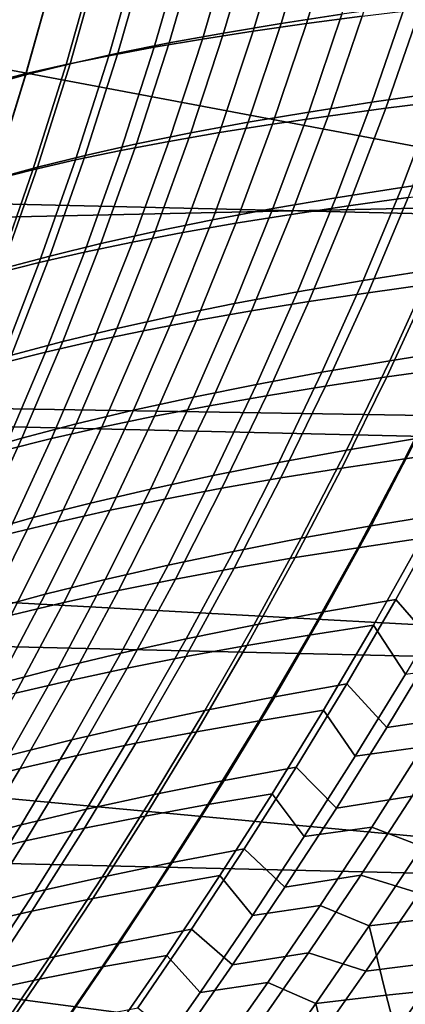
# Model space of a CAD drawing. Header units: metres. Extents: x -28 to 70, y -212 to 27.
# Tile 105 of 220: x 22.38 to 24.55, y -10.79 to -5.25. Entities that reach past the tile are written whole.
import ezdxf

# ---------------------------------------------------------------- set-up
doc = ezdxf.new("R2010")
doc.units = ezdxf.units.M
doc.layers.add('solid_10_261_012_XXX', color=7, linetype='CONTINUOUS')

msp = doc.modelspace()

# ---------------------------------------------------------------- linework, layer by layer
at = {"layer": 'solid_10_261_012_XXX'}
for points in [[(26.747675, -6.388412, -5), (-27.017729, -5.127612, -5), (-27.228367, -3.855639, -5), (27.017729, -5.127612, -5)], [(26.261261, -6.272649), (26.52643, -5.034723), (21.577272, -4.292), (21.340691, -5.345551)], [(23.692513, -4.753285, 136.234192), (23.524496, -5.322795, 136.116623), (23.848549, -5.268891, 135.785645), (24.01738, -4.705426, 135.903214)], [(23.691423, -5.311832, 92.057594), (23.864111, -4.732359, 91.937576), (24.165163, -4.694059, 92.231155), (23.991224, -5.268923, 92.351555)], [(24.01738, -4.705426, 135.903214), (23.848549, -5.268891, 135.785645), (24.18951, -5.217096, 135.472946), (24.359291, -4.659461, 135.590576)], [(23.991224, -5.268923, 92.351555), (24.165163, -4.694059, 92.231155), (24.47978, -4.657312, 92.509407), (24.304476, -5.227755, 92.630249)], [(23.385525, -4.803021, 136.582474), (23.218157, -5.378779, 136.464844), (23.524496, -5.322795, 136.116623), (23.692513, -4.753285, 136.234192)], [(23.405783, -5.356497, 91.749054), (23.577353, -4.772233, 91.629349), (23.864111, -4.732359, 91.937576), (23.691423, -5.311832, 92.057594)], [(22.879007, -5.450826, 91.091759), (23.048828, -4.856484, 90.972466), (23.305428, -4.813631, 91.307343), (23.134819, -5.402856, 91.426796)], [(23.097069, -4.854544, 136.946854), (22.930159, -5.436733, 136.829056), (23.218157, -5.378779, 136.464844), (23.385525, -4.803021, 136.582474)], [(23.134819, -5.402856, 91.426796), (23.305428, -4.813631, 91.307343), (23.577353, -4.772233, 91.629349), (23.405783, -5.356497, 91.749054)], [(22.638819, -5.500324, 90.744865), (22.808044, -4.900722, 90.625633), (23.048828, -4.856484, 90.972466), (22.879007, -5.450826, 91.091759)], [(22.827787, -4.90776, 137.326096), (22.661119, -5.496545, 137.208069), (22.930159, -5.436733, 136.829056), (23.097069, -4.854544, 136.946854)], [(22.578323, -4.962574, 137.719009), (22.411654, -5.558102, 137.600616), (22.661119, -5.496545, 137.208069), (22.827787, -4.90776, 137.326096)], [(22.414724, -5.551266, 90.387032), (22.583565, -4.946277, 90.267754), (22.808044, -4.900722, 90.625633), (22.638819, -5.500324, 90.744865)], [(22.349318, -5.018892, 138.124374), (22.182383, -5.621292, 138.005478), (22.411654, -5.558102, 137.600616), (22.578323, -4.962574, 137.719009)], [(22.207197, -5.603569, 90.01918), (22.375883, -4.993078, 89.899742), (22.583565, -4.946277, 90.267754), (22.414724, -5.551266, 90.387032)], [(26.418852, -7.635068, -5), (-26.747675, -6.388412, -5), (-27.017729, -5.127612, -5), (26.747675, -6.388412, -5)], [(24.546387, -5.167359, 135.179382), (24.359295, -5.712305, 135.048523), (24.730013, -5.659252, 134.774918), (24.91818, -5.119627, 134.905823)], [(24.436768, -5.746554, 93.027946), (24.630436, -5.188293, 92.893021), (24.968357, -5.150502, 93.139214), (24.773205, -5.70469, 93.274582)], [(24.18951, -5.217096, 135.472946), (24.003412, -5.767587, 135.342102), (24.359295, -5.712305, 135.048523), (24.546387, -5.167359, 135.179382)], [(24.112219, -5.790289, 92.764771), (24.304476, -5.227755, 92.630249), (24.630436, -5.188293, 92.893021), (24.436768, -5.746554, 93.027946)], [(23.848549, -5.268891, 135.785645), (23.66333, -5.825146, 135.654785), (24.003412, -5.767587, 135.342102), (24.18951, -5.217096, 135.472946)], [(23.800282, -5.835924, 92.485718), (23.991224, -5.268923, 92.351555), (24.304476, -5.227755, 92.630249), (24.112219, -5.790289, 92.764771)], [(23.217077, -5.932981, 91.882675), (23.405783, -5.356497, 91.749054), (23.691423, -5.311832, 92.057594), (23.501673, -5.883485, 92.191452)], [(23.524496, -5.322795, 136.116623), (23.340004, -5.885023, 135.985672), (23.66333, -5.825146, 135.654785), (23.848549, -5.268891, 135.785645)], [(23.501673, -5.883485, 92.191452), (23.691423, -5.311832, 92.057594), (23.991224, -5.268923, 92.351555), (23.800282, -5.835924, 92.485718)], [(26.261261, -6.272649), (21.340691, -5.345551), (21.052685, -6.386271)], [(22.946995, -5.984337, 91.560272), (23.134819, -5.402856, 91.426796), (23.405783, -5.356497, 91.749054), (23.217077, -5.932981, 91.882675)], [(23.218157, -5.378779, 136.464844), (23.034218, -5.947177, 136.333694), (23.340004, -5.885023, 135.985672), (23.524496, -5.322795, 136.116623)], [(22.691875, -6.037454, 91.225174), (22.879007, -5.450826, 91.091759), (23.134819, -5.402856, 91.426796), (22.946995, -5.984337, 91.560272)], [(22.930159, -5.436733, 136.829056), (22.746567, -6.011478, 136.697647), (23.034218, -5.947177, 136.333694), (23.218157, -5.378779, 136.464844)], [(22.452175, -6.092232, 90.878326), (22.638819, -5.500324, 90.744865), (22.879007, -5.450826, 91.091759), (22.691875, -6.037454, 91.225174)], [(22.661119, -5.496545, 137.208069), (22.477642, -6.077792, 137.076263), (22.746567, -6.011478, 136.697647), (22.930159, -5.436733, 136.829056)], [(22.411654, -5.558102, 137.600616), (22.228033, -6.145985, 137.468307), (22.477642, -6.077792, 137.076263), (22.661119, -5.496545, 137.208069)], [(22.228346, -6.148573, 90.520653), (22.414724, -5.551266, 90.387032), (22.638819, -5.500324, 90.744865), (22.452175, -6.092232, 90.878326)], [(22.182383, -5.621292, 138.005478), (21.998333, -6.215925, 137.872528), (22.228033, -6.145985, 137.468307), (22.411654, -5.558102, 137.600616)], [(22.020838, -6.206377, 90.153084), (22.207197, -5.603569, 90.01918), (22.414724, -5.551266, 90.387032), (22.228346, -6.148573, 90.520653)], [(24.730013, -5.659252, 134.774918), (24.526606, -6.191534, 134.631119), (24.910147, -6.135696, 134.378372), (25.114599, -5.608383, 134.522156)], [(24.359295, -5.712305, 135.048523), (24.156876, -6.249793, 134.904678), (24.526606, -6.191534, 134.631119), (24.730013, -5.659252, 134.774918)], [(24.227442, -6.295339, 93.176216), (24.436768, -5.746554, 93.027946), (24.773205, -5.70469, 93.274582), (24.562489, -6.249356, 93.423203)], [(24.003412, -5.767587, 135.342102), (23.801891, -6.31051, 135.198166), (24.156876, -6.249793, 134.904678), (24.359295, -5.712305, 135.048523)], [(23.904207, -6.343396, 92.912727), (24.112219, -5.790289, 92.764771), (24.436768, -5.746554, 93.027946), (24.227442, -6.295339, 93.176216)], [(23.66333, -5.825146, 135.654785), (23.462582, -6.373722, 135.510696), (23.801891, -6.31051, 135.198166), (24.003412, -5.767587, 135.342102)], [(23.593477, -6.393547, 92.633415), (23.800282, -5.835924, 92.485718), (24.112219, -5.790289, 92.764771), (23.904207, -6.343396, 92.912727)], [(23.340004, -5.885023, 135.985672), (23.13987, -6.43946, 135.841354), (23.462582, -6.373722, 135.510696), (23.66333, -5.825146, 135.654785)], [(23.29595, -6.445811, 92.338959), (23.501673, -5.883485, 92.191452), (23.800282, -5.835924, 92.485718), (23.593477, -6.393547, 92.633415)], [(23.034218, -5.947177, 136.333694), (22.834507, -6.507666, 136.189072), (23.13987, -6.43946, 135.841354), (23.340004, -5.885023, 135.985672)], [(23.012276, -6.500187, 92.030067), (23.217077, -5.932981, 91.882675), (23.501673, -5.883485, 92.191452), (23.29595, -6.445811, 92.338959)], [(22.488373, -6.614884, 91.372635), (22.691875, -6.037454, 91.225174), (22.946995, -5.984337, 91.560272), (22.742939, -6.556583, 91.707649)], [(22.746567, -6.011478, 136.697647), (22.54706, -6.578188, 136.552582), (22.834507, -6.507666, 136.189072), (23.034218, -5.947177, 136.333694)], [(22.742939, -6.556583, 91.707649), (22.946995, -5.984337, 91.560272), (23.217077, -5.932981, 91.882675), (23.012276, -6.500187, 92.030067)], [(22.249008, -6.674973, 91.02597), (22.452175, -6.092232, 90.878326), (22.691875, -6.037454, 91.225174), (22.488373, -6.614884, 91.372635)], [(22.477642, -6.077792, 137.076263), (22.278097, -6.65087, 136.930664), (22.54706, -6.578188, 136.552582), (22.746567, -6.011478, 136.697647)], [(22.025278, -6.736734, 90.66861), (22.228346, -6.148573, 90.520653), (22.452175, -6.092232, 90.878326), (22.249008, -6.674973, 91.02597)], [(22.228033, -6.145985, 137.468307), (22.028179, -6.725555, 137.322021), (22.278097, -6.65087, 136.930664), (22.477642, -6.077792, 137.076263)], [(24.526606, -6.191534, 134.631119), (24.308926, -6.716136, 134.474518), (24.69154, -6.655494, 134.221909), (24.910147, -6.135696, 134.378372)], [(24.156876, -6.249793, 134.904678), (23.940062, -6.779445, 134.747925), (24.308926, -6.716136, 134.474518), (24.526606, -6.191534, 134.631119)], [(24.337286, -6.784478, 93.584961), (24.562489, -6.249356, 93.423203), (24.908651, -6.205429, 93.653015), (24.682144, -6.736651, 93.815048)], [(23.801891, -6.31051, 135.198166), (23.585844, -6.845443, 135.041199), (23.940062, -6.779445, 134.747925), (24.156876, -6.249793, 134.904678)], [(24.003489, -6.834577, 93.337738), (24.227442, -6.295339, 93.176216), (24.562489, -6.249356, 93.423203), (24.337286, -6.784478, 93.584961)], [(25.93836, -7.496761), (26.261261, -6.272649), (21.052685, -6.386271), (20.713972, -7.41157)], [(23.462582, -6.373722, 135.510696), (23.247168, -6.914154, 135.353424), (23.585844, -6.845443, 135.041199), (23.801891, -6.31051, 135.198166)], [(23.681417, -6.886959, 93.074066), (23.904207, -6.343396, 92.912727), (24.227442, -6.295339, 93.176216), (24.003489, -6.834577, 93.337738)], [(23.13987, -6.43946, 135.841354), (22.924921, -6.985597, 135.683716), (23.247168, -6.914154, 135.353424), (23.462582, -6.373722, 135.510696)], [(23.371742, -6.941631, 92.79464), (23.593477, -6.393547, 92.633415), (23.904207, -6.343396, 92.912727), (23.681417, -6.886959, 93.074066)], [(26.031919, -8.865052, -5), (-26.418852, -7.635068, -5), (-26.747675, -6.388412, -5), (26.418852, -7.635068, -5)], [(23.07513, -6.998603, 92.50013), (23.29595, -6.445811, 92.338959), (23.593477, -6.393547, 92.633415), (23.371742, -6.941631, 92.79464)], [(22.834507, -6.507666, 136.189072), (22.61982, -7.059696, 136.030945), (22.924921, -6.985597, 135.683716), (23.13987, -6.43946, 135.841354)], [(22.792212, -7.057862, 92.191284), (23.012276, -6.500187, 92.030067), (23.29595, -6.445811, 92.338959), (23.07513, -6.998603, 92.50013)], [(22.54706, -6.578188, 136.552582), (22.332411, -7.136274, 136.393875), (22.61982, -7.059696, 136.030945), (22.834507, -6.507666, 136.189072)], [(22.523445, -7.119299, 91.869003), (22.742939, -6.556583, 91.707649), (23.012276, -6.500187, 92.030067), (22.792212, -7.057862, 92.191284)], [(22.278097, -6.65087, 136.930664), (22.063229, -7.21515, 136.771225), (22.332411, -7.136274, 136.393875), (22.54706, -6.578188, 136.552582)], [(22.269245, -7.182779, 91.534233), (22.488373, -6.614884, 91.372635), (22.742939, -6.556583, 91.707649), (22.523445, -7.119299, 91.869003)], [(22.030022, -7.248168, 91.187935), (22.249008, -6.674973, 91.02597), (22.488373, -6.614884, 91.372635), (22.269245, -7.182779, 91.534233)], [(24.69154, -6.655494, 134.221909), (24.45978, -7.167485, 134.052902), (24.854437, -7.10515, 133.822189), (25.087009, -6.597493, 133.990967)], [(24.308926, -6.716136, 134.474518), (24.077942, -7.232726, 134.305267), (24.45978, -7.167485, 134.052902), (24.69154, -6.655494, 134.221909)], [(24.442373, -7.258684, 93.990051), (24.682144, -6.736651, 93.815048), (25.037395, -6.691091, 94.027306), (24.796473, -7.209524, 94.202492)], [(23.940062, -6.779445, 134.747925), (23.709785, -7.300882, 134.578369), (24.077942, -7.232726, 134.305267), (24.308926, -6.716136, 134.474518)], [(24.098631, -7.310344, 93.759819), (24.337286, -6.784478, 93.584961), (24.682144, -6.736651, 93.815048), (24.442373, -7.258684, 93.990051)], [(23.585844, -6.845443, 135.041199), (23.356169, -7.371962, 134.871262), (23.709785, -7.300882, 134.578369), (23.940062, -6.779445, 134.747925)], [(23.765886, -7.364502, 93.512505), (24.003489, -6.834577, 93.337738), (24.337286, -6.784478, 93.584961), (24.098631, -7.310344, 93.759819)], [(23.247168, -6.914154, 135.353424), (23.017952, -7.445975, 135.183044), (23.356169, -7.371962, 134.871262), (23.585844, -6.845443, 135.041199)], [(23.444782, -7.421153, 93.248795), (23.681417, -6.886959, 93.074066), (24.003489, -6.834577, 93.337738), (23.765886, -7.364502, 93.512505)], [(22.924921, -6.985597, 135.683716), (22.695986, -7.522926, 135.512772), (23.017952, -7.445975, 135.183044), (23.247168, -6.914154, 135.353424)], [(23.13596, -7.480295, 92.969406), (23.371742, -6.941631, 92.79464), (23.681417, -6.886959, 93.074066), (23.444782, -7.421153, 93.248795)], [(22.840055, -7.541924, 92.675026), (23.07513, -6.998603, 92.50013), (23.371742, -6.941631, 92.79464), (23.13596, -7.480295, 92.969406)], [(22.61982, -7.059696, 136.030945), (22.390959, -7.602717, 135.859344), (22.695986, -7.522926, 135.512772), (22.924921, -6.985597, 135.683716)], [(22.557676, -7.606013, 92.366394), (22.792212, -7.057862, 92.191284), (23.07513, -6.998603, 92.50013), (22.840055, -7.541924, 92.675026)], [(22.332411, -7.136274, 136.393875), (22.103386, -7.685144, 136.221481), (22.390959, -7.602717, 135.859344), (22.61982, -7.059696, 136.030945)], [(22.289259, -7.672436, 92.044434), (22.523445, -7.119299, 91.869003), (22.792212, -7.057862, 92.191284), (22.557676, -7.606013, 92.366394)], [(22.035198, -7.741037, 91.710106), (22.269245, -7.182779, 91.534233), (22.523445, -7.119299, 91.869003), (22.289259, -7.672436, 92.044434)], [(24.45978, -7.167485, 134.052902), (24.215862, -7.671391, 133.87149), (24.609888, -7.604981, 133.641129), (24.854437, -7.10515, 133.822189)], [(24.077942, -7.232726, 134.305267), (23.834618, -7.740979, 134.123459), (24.215862, -7.671391, 133.87149), (24.45978, -7.167485, 134.052902)], [(24.543606, -7.719191, 94.390427), (24.796473, -7.209524, 94.202492), (25.160294, -7.162868, 94.396446), (24.906494, -7.66932, 94.584473)], [(23.709785, -7.300882, 134.578369), (23.466974, -7.813737, 134.396088), (23.834618, -7.740979, 134.123459), (24.077942, -7.232726, 134.305267)], [(23.847563, -7.827198, 93.947708), (24.098631, -7.310344, 93.759819), (24.442373, -7.258684, 93.990051), (24.190426, -7.771823, 94.177933)], [(24.190426, -7.771823, 94.177933), (24.442373, -7.258684, 93.990051), (24.796473, -7.209524, 94.202492), (24.543606, -7.719191, 94.390427)], [(23.356169, -7.371962, 134.871262), (23.113756, -7.889658, 134.688446), (23.466974, -7.813737, 134.396088), (23.709785, -7.300882, 134.578369)], [(23.515635, -7.8853, 93.700462), (23.765886, -7.364502, 93.512505), (24.098631, -7.310344, 93.759819), (23.847563, -7.827198, 93.947708)], [(23.017952, -7.445975, 135.183044), (22.775791, -7.968734, 134.999588), (23.113756, -7.889658, 134.688446), (23.356169, -7.371962, 134.871262)], [(23.195253, -7.946111, 93.436897), (23.444782, -7.421153, 93.248795), (23.765886, -7.364502, 93.512505), (23.515635, -7.8853, 93.700462)], [(25.558468, -8.704293), (25.93836, -7.496761), (20.713972, -7.41157), (20.32535, -8.419035)], [(22.887032, -8.009615, 93.15773), (23.13596, -7.480295, 92.969406), (23.444782, -7.421153, 93.248795), (23.195253, -7.946111, 93.436897)], [(22.695986, -7.522926, 135.512772), (22.453892, -8.050952, 135.328552), (22.775791, -7.968734, 134.999588), (23.017952, -7.445975, 135.183044)], [(22.591583, -8.075793, 92.86367), (22.840055, -7.541924, 92.675026), (23.13596, -7.480295, 92.969406), (22.887032, -8.009615, 93.15773)], [(22.390959, -7.602717, 135.859344), (22.148716, -8.13619, 135.674255), (22.453892, -8.050952, 135.328552), (22.695986, -7.522926, 135.512772)], [(22.309484, -8.144608, 92.555466), (22.557676, -7.606013, 92.366394), (22.840055, -7.541924, 92.675026), (22.591583, -8.075793, 92.86367)], [(24.609888, -7.604981, 133.641129), (24.354229, -8.097049, 133.447739), (24.759754, -8.030351, 133.240341), (25.015867, -7.541758, 133.433289)], [(25.587807, -10.075421, -5), (-26.031919, -8.865052, -5), (-26.418852, -7.635068, -5), (26.031919, -8.865052, -5)], [(22.103386, -7.685144, 136.221481), (21.860754, -8.224222, 136.035385), (22.148716, -8.13619, 135.674255), (22.390959, -7.602717, 135.859344)], [(22.041155, -8.215908, 92.234047), (22.289259, -7.672436, 92.044434), (22.557676, -7.606013, 92.366394), (22.309484, -8.144608, 92.555466)], [(24.215862, -7.671391, 133.87149), (23.960646, -8.167229, 133.677628), (24.354229, -8.097049, 133.447739), (24.609888, -7.604981, 133.641129)], [(23.834618, -7.740979, 134.123459), (23.579788, -8.240867, 133.929047), (23.960646, -8.167229, 133.677628), (24.215862, -7.671391, 133.87149)], [(24.279974, -8.220002, 94.590889), (24.543606, -7.719191, 94.390427), (24.906494, -7.66932, 94.584473), (24.642176, -8.167086, 94.784889)], [(23.466974, -7.813737, 134.396088), (23.21245, -8.317936, 134.201035), (23.579788, -8.240867, 133.929047), (23.834618, -7.740979, 134.123459)], [(23.927464, -8.275942, 94.37851), (24.190426, -7.771823, 94.177933), (24.543606, -7.719191, 94.390427), (24.279974, -8.220002, 94.590889)], [(23.113756, -7.889658, 134.688446), (22.859419, -8.398409, 134.492661), (23.21245, -8.317936, 134.201035), (23.466974, -7.813737, 134.396088)], [(23.585226, -8.334873, 94.14846), (23.847563, -7.827198, 93.947708), (24.190426, -7.771823, 94.177933), (23.927464, -8.275942, 94.37851)], [(23.253853, -8.396765, 93.901459), (23.515635, -7.8853, 93.700462), (23.847563, -7.827198, 93.947708), (23.585226, -8.334873, 94.14846)], [(22.775791, -7.968734, 134.999588), (22.521481, -8.48226, 134.802963), (22.859419, -8.398409, 134.492661), (23.113756, -7.889658, 134.688446)], [(22.933926, -8.461584, 93.638237), (23.195253, -7.946111, 93.436897), (23.515635, -7.8853, 93.700462), (23.253853, -8.396765, 93.901459)], [(22.453892, -8.050952, 135.328552), (22.199421, -8.569458, 135.130966), (22.521481, -8.48226, 134.802963), (22.775791, -7.968734, 134.999588)], [(22.626036, -8.529301, 93.359505), (22.887032, -8.009615, 93.15773), (23.195253, -7.946111, 93.436897), (22.933926, -8.461584, 93.638237)], [(22.330767, -8.599882, 93.065987), (22.591583, -8.075793, 92.86367), (22.887032, -8.009615, 93.15773), (22.626036, -8.529301, 93.359505)], [(24.354229, -8.097049, 133.447739), (24.088173, -8.581707, 133.241806), (24.493418, -8.51189, 133.034927), (24.759754, -8.030351, 133.240341)], [(24.759754, -8.030351, 133.240341), (24.493418, -8.51189, 133.034927), (24.720106, -8.773003, 132.702484), (24.98838, -8.3073, 132.912323)], [(22.148716, -8.13619, 135.674255), (21.893864, -8.659859, 135.475571), (22.199421, -8.569458, 135.130966), (22.453892, -8.050952, 135.328552)], [(22.04867, -8.673271, 92.758438), (22.309484, -8.144608, 92.555466), (22.591583, -8.075793, 92.86367), (22.330767, -8.599882, 93.065987)], [(23.960646, -8.167229, 133.677628), (23.694841, -8.65531, 133.471069), (24.088173, -8.581707, 133.241806), (24.354229, -8.097049, 133.447739)], [(23.579788, -8.240867, 133.929047), (23.314178, -8.732654, 133.721786), (23.694841, -8.65531, 133.471069), (23.960646, -8.167229, 133.677628)], [(24.006781, -8.711639, 94.803627), (24.279974, -8.220002, 94.590889), (24.642176, -8.167086, 94.784889), (24.36854, -8.655874, 94.997414)], [(24.642176, -8.167086, 94.784889), (24.821484, -8.460311, 95.108009), (24.546991, -8.931395, 95.324455), (24.36854, -8.655874, 94.997414)], [(23.21245, -8.317936, 134.201035), (22.946941, -8.813693, 133.992981), (23.314178, -8.732654, 133.721786), (23.579788, -8.240867, 133.929047)], [(23.654684, -8.770695, 94.591522), (23.927464, -8.275942, 94.37851), (24.279974, -8.220002, 94.590889), (24.006781, -8.711639, 94.803627)], [(23.312809, -8.832993, 94.361832), (23.585226, -8.334873, 94.14846), (23.927464, -8.275942, 94.37851), (23.654684, -8.770695, 94.591522)], [(22.859419, -8.398409, 134.492661), (22.593882, -8.89838, 134.283691), (22.946941, -8.813693, 133.992981), (23.21245, -8.317936, 134.201035)], [(22.98172, -8.898486, 94.115295), (23.253853, -8.396765, 93.901459), (23.585226, -8.334873, 94.14846), (23.312809, -8.832993, 94.361832)], [(25.122387, -9.892705), (25.558468, -8.704293), (20.32535, -8.419035), (19.887762, -9.406219)], [(22.521481, -8.48226, 134.802963), (22.255756, -8.986671, 134.592941), (22.593882, -8.89838, 134.283691), (22.859419, -8.398409, 134.492661)], [(22.661974, -8.967129, 93.852631), (22.933926, -8.461584, 93.638237), (23.253853, -8.396765, 93.901459), (22.98172, -8.898486, 94.115295)], [(22.354136, -9.038874, 93.57457), (22.626036, -8.529301, 93.359505), (22.933926, -8.461584, 93.638237), (22.661974, -8.967129, 93.852631)], [(22.199421, -8.569458, 135.130966), (21.933313, -9.078514, 134.919785), (22.255756, -8.986671, 134.592941), (22.521481, -8.48226, 134.802963)], [(22.058762, -9.113674, 93.281837), (22.330767, -8.599882, 93.065987), (22.626036, -8.529301, 93.359505), (22.354136, -9.038874, 93.57457)], [(24.088173, -8.581707, 133.241806), (23.812418, -9.059324, 133.023071), (24.217552, -8.986787, 132.816833), (24.493418, -8.51189, 133.034927)], [(24.493418, -8.51189, 133.034927), (24.217552, -8.986787, 132.816833), (24.443325, -9.232852, 132.480392), (24.720106, -8.773003, 132.702484)], [(23.694841, -8.65531, 133.471069), (23.419159, -9.135956, 133.251602), (23.812418, -9.059324, 133.023071), (24.088173, -8.581707, 133.241806)], [(23.314178, -8.732654, 133.721786), (23.0385, -9.216615, 133.501465), (23.419159, -9.135956, 133.251602), (23.694841, -8.65531, 133.471069)], [(23.725225, -9.193785, 95.028358), (24.006781, -8.711639, 94.803627), (24.36854, -8.655874, 94.997414), (24.086794, -9.135395, 95.221771)], [(24.36854, -8.655874, 94.997414), (24.546991, -8.931395, 95.324455), (24.265713, -9.393589, 95.551941), (24.086794, -9.135395, 95.221771)], [(22.946941, -8.813693, 133.992981), (22.671164, -9.301236, 133.771698), (23.0385, -9.216615, 133.501465), (23.314178, -8.732654, 133.721786)], [(23.373281, -9.255733, 94.816727), (23.654684, -8.770695, 94.591522), (24.006781, -8.711639, 94.803627), (23.725225, -9.193785, 95.028358)], [(24.720106, -8.773003, 132.702484), (24.443325, -9.232852, 132.480392), (24.869993, -9.167524, 132.321991), (25.146774, -8.709397, 132.543579)], [(23.031502, -9.321177, 94.587616), (23.312809, -8.832993, 94.361832), (23.654684, -8.770695, 94.591522), (23.373281, -9.255733, 94.816727)], [(25.087387, -11.263793, -5), (-25.587807, -10.075421, -5), (-26.031919, -8.865052, -5), (25.587807, -10.075421, -5)], [(22.593882, -8.89838, 134.283691), (22.317869, -9.389751, 134.06131), (22.671164, -9.301236, 133.771698), (22.946941, -8.813693, 133.992981)], [(22.700418, -9.390053, 94.341759), (22.98172, -8.898486, 94.115295), (23.312809, -8.832993, 94.361832), (23.031502, -9.321177, 94.587616)], [(22.255756, -8.986671, 134.592941), (21.979343, -9.482097, 134.369324), (22.317869, -9.389751, 134.06131), (22.593882, -8.89838, 134.283691)], [(22.380571, -9.462299, 94.079895), (22.661974, -8.967129, 93.852631), (22.98172, -8.898486, 94.115295), (22.700418, -9.390053, 94.341759)], [(24.265713, -9.393589, 95.551941), (24.546991, -8.931395, 95.324455), (24.92621, -8.88091, 95.479332), (24.644899, -9.341264, 95.706512)], [(22.072496, -9.537855, 93.80275), (22.354136, -9.038874, 93.57457), (22.661974, -8.967129, 93.852631), (22.380571, -9.462299, 94.079895)], [(23.812418, -9.059324, 133.023071), (23.527866, -9.529915, 132.791473), (23.933058, -9.455081, 132.585999), (24.217552, -8.986787, 132.816833)], [(24.217552, -8.986787, 132.816833), (23.933058, -9.455081, 132.585999), (24.159307, -9.686157, 132.246353), (24.443325, -9.232852, 132.480392)], [(23.419159, -9.135956, 133.251602), (23.134501, -9.609151, 133.019135), (23.527866, -9.529915, 132.791473), (23.812418, -9.059324, 133.023071)], [(23.0385, -9.216615, 133.501465), (22.753653, -9.692702, 133.268005), (23.134501, -9.609151, 133.019135), (23.419159, -9.135956, 133.251602)], [(23.43651, -9.666119, 95.264816), (23.725225, -9.193785, 95.028358), (24.086794, -9.135395, 95.221771), (23.798143, -9.605354, 95.457664)], [(24.086794, -9.135395, 95.221771), (24.265713, -9.393589, 95.551941), (23.97879, -9.846642, 95.790192), (23.798143, -9.605354, 95.457664)], [(23.084455, -9.730708, 95.053871), (23.373281, -9.255733, 94.816727), (23.725225, -9.193785, 95.028358), (23.43651, -9.666119, 95.264816)], [(24.443325, -9.232852, 132.480392), (24.159307, -9.686157, 132.246353), (24.586109, -9.619507, 132.088531), (24.869993, -9.167524, 132.321991)], [(22.671164, -9.301236, 133.771698), (22.386013, -9.780483, 133.537094), (22.753653, -9.692702, 133.268005), (23.0385, -9.216615, 133.501465)], [(22.742493, -9.799046, 94.825562), (23.031502, -9.321177, 94.587616), (23.373281, -9.255733, 94.816727), (23.084455, -9.730708, 95.053871)], [(22.317869, -9.389751, 134.06131), (22.032278, -9.872405, 133.825424), (22.386013, -9.780483, 133.537094), (22.671164, -9.301236, 133.771698)], [(22.411135, -9.871053, 94.580635), (22.700418, -9.390053, 94.341759), (23.031502, -9.321177, 94.587616), (22.742493, -9.799046, 94.825562)], [(23.97879, -9.846642, 95.790192), (24.265713, -9.393589, 95.551941), (24.644899, -9.341264, 95.706512), (24.35816, -9.792727, 95.944305)], [(24.644899, -9.341264, 95.706512), (24.935179, -9.446678, 95.920265), (24.64164, -9.902225, 96.165825), (24.35816, -9.792727, 95.944305)], [(24.631102, -11.059331), (25.122387, -9.892705), (19.887762, -9.406219), (19.402271, -10.37072)], [(22.090893, -9.946651, 94.319832), (22.380571, -9.462299, 94.079895), (22.700418, -9.390053, 94.341759), (22.411135, -9.871053, 94.580635)], [(21.782284, -10.025764, 94.043892), (22.072496, -9.537855, 93.80275), (22.380571, -9.462299, 94.079895), (22.090893, -9.946651, 94.319832)], [(23.527866, -9.529915, 132.791473), (23.235973, -9.992512, 132.54744), (23.641407, -9.915792, 132.342834), (23.933058, -9.455081, 132.585999)], [(23.933058, -9.455081, 132.585999), (23.641407, -9.915792, 132.342834), (23.869556, -10.1318, 132.000885), (24.159307, -9.686157, 132.246353)], [(23.134501, -9.609151, 133.019135), (22.842297, -10.07394, 132.774078), (23.235973, -9.992512, 132.54744), (23.527866, -9.529915, 132.791473)], [(22.753653, -9.692702, 133.268005), (22.461044, -10.15997, 133.021759), (22.842297, -10.07394, 132.774078), (23.134501, -9.609151, 133.019135)], [(23.141838, -10.128322, 95.512749), (23.43651, -9.666119, 95.264816), (23.798143, -9.605354, 95.457664), (23.503794, -10.06546, 95.704811)], [(23.798143, -9.605354, 95.457664), (23.97879, -9.846642, 95.790192), (23.687365, -10.290297, 96.038918), (23.503794, -10.06546, 95.704811)], [(24.159307, -9.686157, 132.246353), (23.869556, -10.1318, 132.000885), (24.29665, -10.0642, 131.843719), (24.586109, -9.619507, 132.088531)], [(24.586109, -9.619507, 132.088531), (24.29665, -10.0642, 131.843719), (24.625065, -10.16418, 131.618164), (24.921211, -9.714702, 131.870956)], [(22.386013, -9.780483, 133.537094), (22.092878, -10.250497, 133.28952), (22.461044, -10.15997, 133.021759), (22.753653, -9.692702, 133.268005)], [(22.7894, -10.195273, 95.302711), (23.084455, -9.730708, 95.053871), (23.43651, -9.666119, 95.264816), (23.141838, -10.128322, 95.512749)], [(22.446972, -10.266223, 95.075455), (22.742493, -9.799046, 94.825562), (23.084455, -9.730708, 95.053871), (22.7894, -10.195273, 95.302711)], [(22.032278, -9.872405, 133.825424), (21.738464, -10.345411, 133.57634), (22.092878, -10.250497, 133.28952), (22.386013, -9.780483, 133.537094)], [(22.115046, -10.341076, 94.831726), (22.411135, -9.871053, 94.580635), (22.742493, -9.799046, 94.825562), (22.446972, -10.266223, 95.075455)], [(23.687365, -10.290297, 96.038918), (23.97879, -9.846642, 95.790192), (24.35816, -9.792727, 95.944305), (24.067135, -10.235066, 96.192406)], [(24.35816, -9.792727, 95.944305), (24.64164, -9.902225, 96.165825), (24.34428, -10.348495, 96.421829), (24.067135, -10.235066, 96.192406)], [(21.794111, -10.41974, 94.572266), (22.090893, -9.946651, 94.319832), (22.411135, -9.871053, 94.580635), (22.115046, -10.341076, 94.831726)], [(23.235973, -9.992512, 132.54744), (22.938284, -10.445981, 132.291443), (23.344172, -10.367764, 132.087875), (23.641407, -9.915792, 132.342834)], [(23.641407, -9.915792, 132.342834), (23.344172, -10.367764, 132.087875), (23.575579, -10.568671, 131.744507), (23.869556, -10.1318, 132.000885)], [(24.34428, -10.348495, 96.421829), (24.64164, -9.902225, 96.165825), (24.739378, -10.302021, 96.534256)], [(22.842297, -10.07394, 132.774078), (22.544071, -10.529209, 132.516876), (22.938284, -10.445981, 132.291443), (23.235973, -9.992512, 132.54744)], [(24.531904, -12.427213, -5), (-25.087387, -11.263793, -5), (-25.587807, -10.075421, -5), (25.087387, -11.263793, -5)], [(22.461044, -10.15997, 133.021759), (22.16217, -10.617322, 132.763168), (22.544071, -10.529209, 132.516876), (22.842297, -10.07394, 132.774078)], [(22.842411, -10.580075, 95.771873), (23.141838, -10.128322, 95.512749), (23.503794, -10.06546, 95.704811), (23.204948, -10.515419, 95.962936)], [(23.503794, -10.06546, 95.704811), (23.687365, -10.290297, 96.038918), (23.392506, -10.724384, 96.29792), (23.204948, -10.515419, 95.962936)], [(23.869556, -10.1318, 132.000885), (23.575579, -10.568671, 131.744507), (24.003132, -10.500468, 131.58812), (24.29665, -10.0642, 131.843719)], [(24.29665, -10.0642, 131.843719), (24.003132, -10.500468, 131.58812), (24.325428, -10.604874, 131.354462), (24.625065, -10.16418, 131.618164)], [(22.489313, -10.649081, 95.562996), (22.7894, -10.195273, 95.302711), (23.141838, -10.128322, 95.512749), (22.842411, -10.580075, 95.771873)], [(24.625065, -10.16418, 131.618164), (24.325428, -10.604874, 131.354462), (24.77129, -10.547656, 131.248535), (25.070446, -10.106749, 131.511719)], [(22.092878, -10.250497, 133.28952), (21.793224, -10.710194, 133.029358), (22.16217, -10.617322, 132.763168), (22.461044, -10.15997, 133.021759)], [(22.146132, -10.722328, 95.337059), (22.446972, -10.266223, 95.075455), (22.7894, -10.195273, 95.302711), (22.489313, -10.649081, 95.562996)], [(23.392506, -10.724384, 96.29792), (23.687365, -10.290297, 96.038918), (24.067135, -10.235066, 96.192406), (23.772886, -10.668132, 96.450607)], [(24.067135, -10.235066, 96.192406), (24.34428, -10.348495, 96.421829), (24.044016, -10.785567, 96.688271), (23.772886, -10.668132, 96.450607)], [(21.813337, -10.79971, 95.09481), (22.115046, -10.341076, 94.831726), (22.446972, -10.266223, 95.075455), (22.146132, -10.722328, 95.337059)], [(24.34428, -10.348495, 96.421829), (24.739378, -10.302021, 96.534256), (24.842094, -10.696884, 96.890701), (24.439743, -10.738762, 96.800148)], [(24.044016, -10.785567, 96.688271), (24.34428, -10.348495, 96.421829), (24.439743, -10.738762, 96.800148)], [(24.085667, -12.201663), (24.631102, -11.059331), (19.402271, -10.37072), (18.870022, -11.310272)], [(22.938284, -10.445981, 132.291443), (22.636333, -10.889247, 132.023987), (23.0429, -10.809903, 131.82164), (23.344172, -10.367764, 132.087875)], [(23.344172, -10.367764, 132.087875), (23.0429, -10.809903, 131.82164), (23.278753, -10.996003, 131.477692), (23.575579, -10.568671, 131.744507)], [(22.544071, -10.529209, 132.516876), (22.241335, -10.973897, 132.248001), (22.636333, -10.889247, 132.023987), (22.938284, -10.445981, 132.291443)], [(22.16217, -10.617322, 132.763168), (21.858524, -11.063709, 132.492676), (22.241335, -10.973897, 132.248001), (22.544071, -10.529209, 132.516876)], [(22.539206, -11.021343, 96.042183), (22.842411, -10.580075, 95.771873), (23.204948, -10.515419, 95.962936), (22.902575, -10.95523, 96.232018)], [(23.204948, -10.515419, 95.962936), (23.392506, -10.724384, 96.29792), (23.094654, -11.14946, 96.567696), (22.902575, -10.95523, 96.232018)], [(23.575579, -10.568671, 131.744507), (23.278753, -10.996003, 131.477692), (23.706936, -10.927531, 131.322205), (24.003132, -10.500468, 131.58812)], [(24.003132, -10.500468, 131.58812), (23.706936, -10.927531, 131.322205), (24.023634, -11.03622, 131.080292), (24.325428, -10.604874, 131.354462)], [(24.77129, -10.547656, 131.248535), (24.470081, -10.979531, 130.974899), (24.924311, -10.928768, 130.895782), (25.224958, -10.496013, 131.169067)], [(22.185184, -11.092057, 95.834709), (22.489313, -10.649081, 95.562996), (22.842411, -10.580075, 95.771873), (22.539206, -11.021343, 96.042183)], [(24.325428, -10.604874, 131.354462), (24.023634, -11.03622, 131.080292), (24.470081, -10.979531, 130.974899), (24.77129, -10.547656, 131.248535)], [(21.840969, -11.167252, 95.610367), (22.146132, -10.722328, 95.337059), (22.489313, -10.649081, 95.562996), (22.185184, -11.092057, 95.834709)], [(23.094654, -11.14946, 96.567696), (23.392506, -10.724384, 96.29792), (23.772886, -10.668132, 96.450607), (23.475817, -11.092519, 96.719444)], [(23.772886, -10.668132, 96.450607), (24.044016, -10.785567, 96.688271), (23.740973, -11.214384, 96.966042), (23.475817, -11.092519, 96.719444)], [(24.439743, -10.738762, 96.800148), (24.842094, -10.696884, 96.890701), (24.949535, -11.089667, 97.235695), (24.540483, -11.125998, 97.167442)], [(24.044016, -10.785567, 96.688271), (24.439743, -10.738762, 96.800148), (24.540483, -11.125998, 97.167442), (24.137432, -11.167583, 97.077309)], [(23.740973, -11.214384, 96.966042), (24.044016, -10.785567, 96.688271), (24.137432, -11.167583, 97.077309)]]:
    msp.add_3dface(points, dxfattribs=at)

doc.saveas('drawing.dxf')
